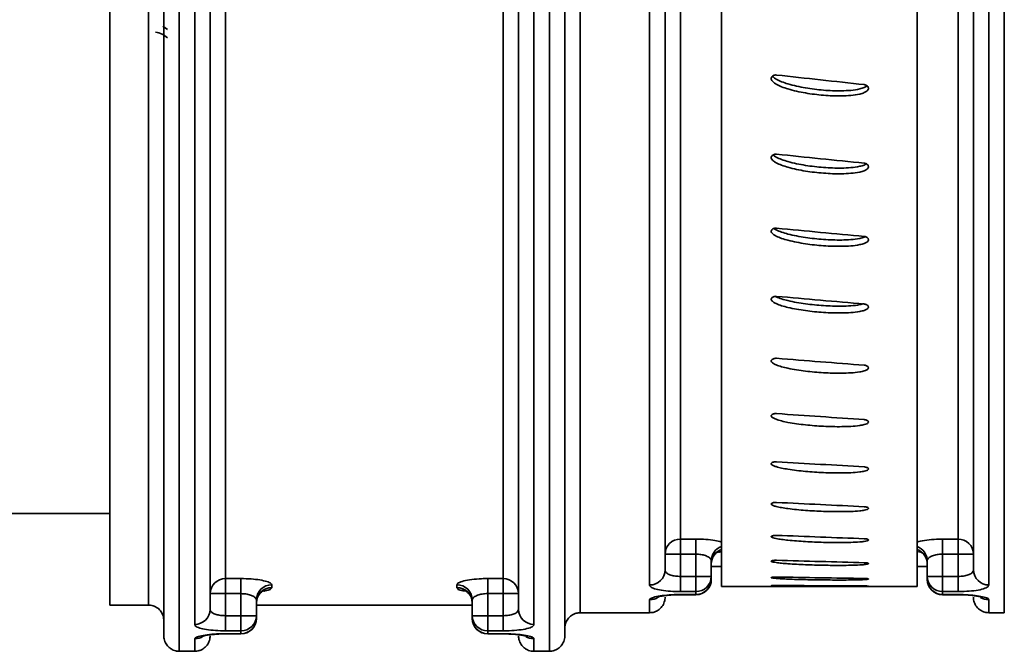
# Model space of a CAD drawing. Header units: millimetres. Extents: x 0 to 1118, y 0 to 864.
# Tile 66 of 96: x 964 to 996, y 214 to 234. Entities that reach past the tile are written whole.
import ezdxf

# ---------------------------------------------------------------- set-up
doc = ezdxf.new("R2010")
doc.units = ezdxf.units.MM

msp = doc.modelspace()

# ---------------------------------------------------------------- linework, layer by layer
at = {"color": 7, "linetype": 'Continuous', "lineweight": 35}
for p, q in [((967.098, 215.475), (967.098, 251.695)), ((968.348, 215.475), (968.348, 251.695)), ((968.848, 214.474), (968.848, 251.695)), ((969.348, 251.695), (969.348, 213.974)), ((981.348, 213.974), (981.348, 251.695)), ((981.848, 251.695), (981.848, 214.474)), ((982.348, 251.695), (982.348, 215.225)), ((996.098, 215.225), (996.098, 251.695)), ((986.923, 216.073), (986.923, 248.433)), ((993.273, 216.073), (993.273, 248.433)), ((970.348, 244.945), (970.348, 215.334)), ((970.848, 245.053), (970.848, 216.334)), ((979.848, 216.334), (979.848, 245.053)), ((980.348, 215.334), (980.348, 244.945)), ((985.098, 244.945), (985.098, 216.614)), ((985.598, 245.057), (985.598, 217.614)), ((994.598, 217.614), (994.598, 245.057)), ((995.098, 216.614), (995.098, 244.945)), ((969.848, 214.845), (969.848, 244.839)), ((980.848, 244.839), (980.848, 214.845)), ((984.598, 216.126), (984.598, 244.835)), ((995.598, 244.835), (995.598, 216.126)), ((968.817, 234.254), (968.964, 234.147)), ((991.691, 232.219), (991.691, 232.244)), ((991.691, 229.678), (991.691, 229.702)), ((991.691, 227.31), (991.691, 227.332)), ((991.691, 225.131), (991.691, 225.151)), ((959.948, 218.445), (967.098, 218.445)), ((985.598, 217.614), (986.098, 217.614)), ((985.598, 217.614), (985.598, 217.127)), ((986.098, 217.127), (986.098, 217.614)), ((994.098, 217.614), (994.598, 217.614)), ((994.098, 217.614), (994.098, 217.127)), ((994.598, 217.614), (994.598, 217.127)), ((985.098, 217.127), (985.598, 217.127)), ((985.598, 217.127), (985.598, 216.403)), ((986.098, 217.127), (985.598, 217.127)), ((986.098, 216.403), (986.098, 217.127)), ((993.273, 217.21), (993.366, 217.193)), ((994.598, 217.127), (994.098, 217.127)), ((994.098, 217.127), (994.098, 216.403)), ((994.598, 216.403), (994.598, 217.127)), ((994.598, 217.127), (995.098, 217.127)), ((986.598, 216.913), (986.598, 216.403)), ((993.598, 216.403), (993.598, 216.913)), ((986.598, 216.726), (986.923, 216.726)), ((993.273, 216.726), (993.598, 216.726)), ((970.848, 216.334), (971.348, 216.334)), ((970.848, 215.846), (970.848, 216.334)), ((971.348, 215.846), (971.348, 216.334)), ((972.348, 216.13), (972.348, 216.038)), ((978.348, 216.038), (978.348, 216.13)), ((979.348, 216.334), (979.848, 216.334)), ((979.348, 216.334), (979.348, 215.846)), ((979.848, 216.334), (979.848, 215.846)), ((985.598, 215.912), (985.598, 216.403)), ((985.598, 216.403), (986.098, 216.403)), ((986.098, 216.403), (986.098, 215.912)), ((986.098, 216.403), (986.598, 216.403)), ((986.598, 216.403), (986.598, 216.308)), ((993.598, 216.403), (994.098, 216.403)), ((993.598, 216.308), (993.598, 216.403)), ((994.098, 216.403), (994.598, 216.403)), ((994.098, 216.403), (994.098, 215.912)), ((994.598, 216.403), (994.598, 215.912)), ((970.348, 215.846), (970.848, 215.846)), ((970.848, 215.846), (970.848, 215.13)), ((971.348, 215.846), (970.848, 215.846)), ((971.348, 215.13), (971.348, 215.846)), ((979.848, 215.846), (979.348, 215.846)), ((979.348, 215.846), (979.348, 215.13)), ((979.848, 215.13), (979.848, 215.846)), ((979.848, 215.846), (980.348, 215.846)), ((986.098, 215.912), (985.598, 215.912)), ((985.598, 215.816), (986.098, 215.816)), ((985.598, 215.816), (985.598, 215.808)), ((986.098, 215.816), (986.098, 215.912)), ((986.098, 215.816), (986.098, 215.808)), ((986.923, 216.073), (993.273, 216.073)), ((994.098, 215.912), (994.098, 215.816)), ((994.598, 215.912), (994.098, 215.912)), ((994.098, 215.816), (994.598, 215.816)), ((994.098, 215.808), (994.098, 215.816)), ((994.598, 215.808), (994.598, 215.816)), ((971.848, 215.639), (971.848, 215.13)), ((978.848, 215.13), (978.848, 215.639)), ((984.598, 215.225), (984.598, 215.645)), ((985.598, 215.808), (986.098, 215.808)), ((994.098, 215.808), (994.598, 215.808)), ((995.598, 215.645), (995.598, 215.225)), ((967.098, 215.475), (968.348, 215.475)), ((971.848, 215.475), (978.848, 215.475)), ((984.598, 215.225), (982.348, 215.225)), ((995.598, 215.225), (996.098, 215.225)), ((970.848, 214.638), (970.848, 215.13)), ((970.848, 215.13), (971.348, 215.13)), ((971.348, 215.13), (971.848, 215.13)), ((971.348, 214.638), (971.348, 215.13)), ((971.848, 215.13), (971.848, 215.038)), ((978.848, 215.13), (979.348, 215.13)), ((978.848, 215.038), (978.848, 215.13)), ((979.348, 215.13), (979.348, 214.638)), ((979.348, 215.13), (979.848, 215.13)), ((979.848, 215.13), (979.848, 214.638)), ((971.348, 214.638), (970.848, 214.638)), ((970.848, 214.545), (971.348, 214.545)), ((970.848, 214.545), (970.848, 214.538)), ((970.848, 214.538), (971.348, 214.538)), ((971.348, 214.545), (971.348, 214.638)), ((971.348, 214.545), (971.348, 214.538)), ((979.348, 214.638), (979.348, 214.545)), ((979.848, 214.638), (979.348, 214.638)), ((979.348, 214.545), (979.848, 214.545)), ((979.348, 214.538), (979.348, 214.545)), ((979.348, 214.538), (979.848, 214.538)), ((979.848, 214.538), (979.848, 214.545)), ((969.848, 213.974), (969.848, 214.38)), ((980.848, 214.38), (980.848, 213.974)), ((969.348, 213.974), (969.848, 213.974)), ((980.848, 213.974), (981.348, 213.974))]:
    msp.add_line(p, q, dxfattribs=at)
for centre, radius, start, end in [((985.591, 217.12), 0.494, 89.2789, 179.2603), ((994.604, 217.12), 0.494, 0.7397, 90.7211), ((987.09, 216.909), 0.492, 109.8571, 179.576), ((987.091, 216.813), 0.493, 109.9421, 179.6342), ((993.107, 216.91), 0.491, 0.3086, 70.2582), ((993.106, 216.814), 0.492, 0.2662, 70.1575), ((984.604, 216.62), 0.494, 269.2983, 359.2806), ((995.592, 216.62), 0.494, 180.7194, 270.7017), ((970.842, 215.84), 0.494, 89.3258, 179.3096), ((972.343, 215.634), 0.496, 89.4807, 179.4712), ((978.352, 215.634), 0.496, 0.5288, 90.5193), ((979.853, 215.84), 0.494, 0.6904, 90.6742), ((986.102, 216.408), 0.495, 269.4596, 359.4492), ((986.098, 216.308), 0.5, 270, 0), ((986.102, 216.312), 0.496, 269.5321, 359.5244), ((994.093, 216.408), 0.495, 180.5508, 270.5404), ((994.098, 216.308), 0.5, 180, 270), ((994.094, 216.312), 0.496, 180.4756, 270.4679), ((972.344, 215.542), 0.496, 89.5504, 179.5433), ((978.352, 215.542), 0.496, 0.4567, 90.4496), ((984.598, 216.149), 0.504, 269.9751, 303.2646), ((995.597, 216.149), 0.504, 237.4906, 270.0241), ((969.853, 215.339), 0.494, 269.3433, 359.3279), ((980.842, 215.339), 0.494, 180.6721, 270.6567), ((971.352, 215.134), 0.496, 269.4942, 359.4851), ((971.348, 215.038), 0.5, 270, 0), ((971.351, 215.042), 0.496, 269.562, 359.5552), ((979.343, 215.134), 0.496, 180.5149, 270.5058), ((979.348, 215.038), 0.5, 180, 270), ((979.344, 215.042), 0.496, 180.4448, 270.438), ((969.848, 214.884), 0.504, 269.9771, 302.8472), ((980.847, 214.884), 0.504, 237.9359, 270.022)]:
    msp.add_arc(centre, radius, start, end, dxfattribs=at)
for major_axis, ratio, start_param, end_param in [((281.961, -30.828), 0.073343, 4.707479, 4.717564), ((281.96, -28.959), 0.082373, 4.70792, 4.718005), ((281.96, -26.873), 0.090829, 4.708117, 4.718202), ((281.96, -24.585), 0.098646, 4.708061, 4.718146), ((281.961, -22.109), 0.10576, 4.707753, 4.717838), ((281.962, -19.463), 0.112111, 4.707199, 4.717284), ((281.964, -16.664), 0.117645, 4.706413, 4.716498), ((281.965, -13.734), 0.122313, 4.705418, 4.715503), ((281.967, -10.695), 0.126071, 4.704242, 4.714327), ((281.969, -7.571), 0.128886, 4.702921, 4.713006), ((281.97, -4.385), 0.130731, 4.701493, 4.711578), ((281.97, -1.164), 0.131588, 4.700003, 4.710088)]:
    msp.add_ellipse((992.36, 253.195), major_axis=major_axis, ratio=ratio, start_param=start_param, end_param=end_param, dxfattribs=at)
for points, knots in [([(968.578, 234.062), (968.653, 234.045), (968.804, 234.01), (968.911, 233.916), (968.964, 233.869)], [0, 0, 0, 0, 0.500617, 1, 1, 1, 1]), ([(991.691, 232.219), (991.687, 232.206), (991.678, 232.178), (991.632, 232.133), (991.543, 232.086), (991.367, 232.035), (991.121, 232.002), (990.825, 231.987), (990.53, 231.991), (990.235, 232.009), (989.941, 232.039), (989.65, 232.082), (989.363, 232.139), (989.104, 232.205), (988.88, 232.282), (988.716, 232.356), (988.61, 232.428), (988.561, 232.484), (988.541, 232.527), (988.543, 232.552), (988.543, 232.562)], [0, 0, 0, 0, 0.013391, 0.030481, 0.060486, 0.105081, 0.191203, 0.277035, 0.362815, 0.44858, 0.534339, 0.6201, 0.70587, 0.791667, 0.855791, 0.916778, 0.953673, 0.974089, 0.9893, 1, 1, 1, 1]), ([(988.543, 232.562), (988.548, 232.576), (988.557, 232.604), (988.591, 232.638), (988.635, 232.661), (988.679, 232.669), (988.705, 232.668), (988.714, 232.667)], [0, 0, 0, 0, 0.2200897, 0.4401795, 0.6602653, 0.8803364, 1, 1, 1, 1]), ([(991.648, 232.316), (991.646, 232.314), (991.622, 232.288), (991.54, 232.252), (991.369, 232.199), (991.121, 232.166), (990.825, 232.152), (990.53, 232.156), (990.235, 232.173), (989.941, 232.204), (989.651, 232.247), (989.363, 232.303), (989.104, 232.37), (988.879, 232.446), (988.718, 232.522), (988.618, 232.584), (988.589, 232.62), (988.584, 232.627)], [0, 0, 0, 0, 0.0036621, 0.035747, 0.0834333, 0.1755245, 0.2673067, 0.3590331, 0.4507426, 0.5424469, 0.6341528, 0.725868, 0.8176121, 0.8861815, 0.9513958, 0.9908484, 1, 1, 1, 1]), ([(991.558, 232.356), (991.568, 232.354), (991.596, 232.35), (991.636, 232.331), (991.67, 232.299), (991.691, 232.259), (991.691, 232.232), (991.691, 232.219)], [0, 0, 0, 0, 0.135069, 0.355115, 0.575162, 0.795209, 1, 1, 1, 1]), ([(991.691, 229.678), (991.687, 229.667), (991.678, 229.64), (991.632, 229.598), (991.543, 229.554), (991.367, 229.506), (991.121, 229.475), (990.825, 229.461), (990.53, 229.465), (990.235, 229.482), (989.941, 229.51), (989.65, 229.55), (989.363, 229.603), (989.104, 229.666), (988.88, 229.737), (988.716, 229.807), (988.61, 229.875), (988.561, 229.927), (988.541, 229.967), (988.543, 229.991), (988.543, 230)], [0, 0, 0, 0, 0.013391, 0.030481, 0.060486, 0.105081, 0.191203, 0.277035, 0.362815, 0.44858, 0.534339, 0.6201, 0.70587, 0.791667, 0.855791, 0.916778, 0.953673, 0.974089, 0.9893, 1, 1, 1, 1]), ([(988.543, 230), (988.548, 230.013), (988.557, 230.04), (988.591, 230.071), (988.635, 230.093), (988.679, 230.101), (988.705, 230.1), (988.714, 230.099)], [0, 0, 0, 0, 0.22009, 0.44018, 0.660265, 0.880336, 1, 1, 1, 1]), ([(991.626, 229.785), (991.603, 229.772), (991.539, 229.735), (991.366, 229.692), (991.121, 229.659), (990.825, 229.646), (990.53, 229.65), (990.235, 229.666), (989.941, 229.695), (989.651, 229.735), (989.363, 229.788), (989.105, 229.851), (988.879, 229.921), (988.719, 229.994), (988.625, 230.046), (988.6, 230.073), (988.6, 230.073)], [0, 0, 0, 0, 0.027173, 0.075724, 0.169483, 0.262929, 0.356317, 0.449688, 0.543054, 0.636422, 0.729799, 0.823205, 0.893017, 0.959413, 0.99958, 1, 1, 1, 1]), ([(991.558, 229.807), (991.568, 229.806), (991.596, 229.801), (991.636, 229.784), (991.67, 229.753), (991.691, 229.717), (991.691, 229.691), (991.691, 229.678)], [0, 0, 0, 0, 0.135069, 0.355115, 0.575162, 0.795209, 1, 1, 1, 1]), ([(988.543, 227.608), (988.548, 227.621), (988.557, 227.645), (988.591, 227.675), (988.635, 227.695), (988.679, 227.702), (988.705, 227.701), (988.714, 227.7)], [0, 0, 0, 0, 0.2200897, 0.4401795, 0.6602653, 0.8803364, 1, 1, 1, 1]), ([(991.589, 227.423), (991.578, 227.417), (991.525, 227.39), (991.365, 227.356), (991.122, 227.324), (990.825, 227.313), (990.53, 227.316), (990.235, 227.331), (989.941, 227.358), (989.65, 227.395), (989.363, 227.444), (989.104, 227.501), (988.881, 227.569), (988.725, 227.626), (988.651, 227.675), (988.629, 227.69)], [0, 0, 0, 0, 0.0131245, 0.0630103, 0.1593491, 0.2553645, 0.3513217, 0.4472611, 0.5431951, 0.6391307, 0.7350761, 0.8310517, 0.9027838, 0.971006, 1, 1, 1, 1]), ([(991.691, 227.31), (991.687, 227.299), (991.678, 227.274), (991.632, 227.235), (991.543, 227.195), (991.367, 227.151), (991.121, 227.121), (990.825, 227.109), (990.53, 227.112), (990.235, 227.128), (989.941, 227.154), (989.65, 227.191), (989.363, 227.241), (989.104, 227.298), (988.88, 227.365), (988.716, 227.429), (988.61, 227.492), (988.561, 227.541), (988.541, 227.578), (988.543, 227.6), (988.543, 227.608)], [0, 0, 0, 0, 0.013391, 0.030481, 0.060486, 0.105081, 0.191203, 0.277035, 0.362815, 0.44858, 0.534339, 0.6201, 0.70587, 0.791667, 0.855791, 0.916778, 0.953673, 0.974089, 0.9893, 1, 1, 1, 1]), ([(991.558, 227.429), (991.568, 227.428), (991.596, 227.424), (991.636, 227.408), (991.67, 227.38), (991.691, 227.345), (991.691, 227.321), (991.691, 227.31)], [0, 0, 0, 0, 0.135069, 0.355115, 0.575162, 0.795209, 1, 1, 1, 1]), ([(991.691, 225.131), (991.687, 225.121), (991.678, 225.099), (991.632, 225.063), (991.543, 225.026), (991.367, 224.985), (991.121, 224.959), (990.825, 224.948), (990.53, 224.951), (990.235, 224.965), (989.941, 224.989), (989.65, 225.023), (989.363, 225.068), (989.104, 225.12), (988.88, 225.181), (988.716, 225.24), (988.61, 225.297), (988.561, 225.342), (988.541, 225.376), (988.543, 225.396), (988.543, 225.404)], [0, 0, 0, 0, 0.013391, 0.030481, 0.060486, 0.105081, 0.191203, 0.277035, 0.362815, 0.44858, 0.534339, 0.6201, 0.70587, 0.791667, 0.855791, 0.916778, 0.953673, 0.974089, 0.9893, 1, 1, 1, 1]), ([(988.543, 225.404), (988.548, 225.415), (988.557, 225.437), (988.591, 225.464), (988.635, 225.483), (988.679, 225.49), (988.705, 225.488), (988.714, 225.488)], [0, 0, 0, 0, 0.22009, 0.44018, 0.660265, 0.880336, 1, 1, 1, 1]), ([(991.539, 225.25), (991.497, 225.239), (991.363, 225.203), (991.12, 225.18), (990.825, 225.168), (990.53, 225.171), (990.235, 225.185), (989.941, 225.209), (989.65, 225.243), (989.363, 225.288), (989.104, 225.34), (988.882, 225.403), (988.741, 225.447), (988.682, 225.482), (988.674, 225.487)], [0, 0, 0, 0, 0.045757, 0.145944, 0.245795, 0.345586, 0.445357, 0.545124, 0.644892, 0.74467, 0.844479, 0.919077, 0.990024, 1, 1, 1, 1]), ([(991.558, 225.24), (991.568, 225.239), (991.596, 225.235), (991.636, 225.22), (991.67, 225.195), (991.691, 225.163), (991.691, 225.141), (991.691, 225.131)], [0, 0, 0, 0, 0.135069, 0.355115, 0.575162, 0.795209, 1, 1, 1, 1]), ([(988.543, 223.403), (988.548, 223.412), (988.557, 223.432), (988.591, 223.457), (988.635, 223.474), (988.679, 223.48), (988.705, 223.478), (988.714, 223.478)], [0, 0, 0, 0, 0.22009, 0.44018, 0.660265, 0.880336, 1, 1, 1, 1]), ([(991.691, 223.157), (991.687, 223.148), (991.678, 223.128), (991.632, 223.096), (991.543, 223.063), (991.367, 223.027), (991.121, 223.003), (990.825, 222.993), (990.53, 222.995), (990.235, 223.008), (989.941, 223.03), (989.65, 223.06), (989.363, 223.1), (989.104, 223.148), (988.88, 223.202), (988.716, 223.255), (988.61, 223.307), (988.561, 223.347), (988.541, 223.377), (988.543, 223.395), (988.543, 223.403)], [0, 0, 0, 0, 0.013391, 0.030481, 0.060486, 0.105081, 0.191203, 0.277035, 0.362815, 0.44858, 0.534339, 0.6201, 0.70587, 0.791667, 0.855791, 0.916778, 0.953673, 0.974089, 0.9893, 1, 1, 1, 1]), ([(991.558, 223.255), (991.568, 223.254), (991.596, 223.251), (991.636, 223.237), (991.67, 223.214), (991.691, 223.186), (991.691, 223.167), (991.691, 223.157)], [0, 0, 0, 0, 0.135069, 0.355115, 0.575162, 0.795209, 1, 1, 1, 1]), ([(991.691, 221.403), (991.687, 221.395), (991.678, 221.378), (991.632, 221.35), (991.543, 221.32), (991.367, 221.289), (991.121, 221.268), (990.825, 221.259), (990.53, 221.261), (990.235, 221.272), (989.941, 221.291), (989.65, 221.318), (989.363, 221.353), (989.104, 221.395), (988.88, 221.443), (988.716, 221.489), (988.61, 221.535), (988.561, 221.57), (988.541, 221.597), (988.543, 221.613), (988.543, 221.619)], [0, 0, 0, 0, 0.013391, 0.030481, 0.060486, 0.105081, 0.191203, 0.277035, 0.362815, 0.44858, 0.534339, 0.6201, 0.70587, 0.791667, 0.855791, 0.916778, 0.953673, 0.974089, 0.9893, 1, 1, 1, 1]), ([(988.543, 221.619), (988.548, 221.628), (988.557, 221.646), (988.591, 221.667), (988.635, 221.682), (988.679, 221.687), (988.705, 221.686), (988.714, 221.686)], [0, 0, 0, 0, 0.22009, 0.44018, 0.660265, 0.880336, 1, 1, 1, 1]), ([(991.558, 221.489), (991.568, 221.488), (991.596, 221.486), (991.636, 221.474), (991.67, 221.453), (991.691, 221.429), (991.691, 221.411), (991.691, 221.403)], [0, 0, 0, 0, 0.135069, 0.355115, 0.575162, 0.795209, 1, 1, 1, 1]), ([(991.691, 219.882), (991.687, 219.875), (991.678, 219.86), (991.632, 219.836), (991.543, 219.811), (991.367, 219.784), (991.121, 219.766), (990.825, 219.759), (990.53, 219.761), (990.235, 219.77), (989.941, 219.786), (989.65, 219.809), (989.363, 219.839), (989.104, 219.875), (988.88, 219.915), (988.716, 219.955), (988.61, 219.994), (988.561, 220.025), (988.541, 220.048), (988.543, 220.061), (988.543, 220.067)], [0, 0, 0, 0, 0.013391, 0.030481, 0.060486, 0.105081, 0.191203, 0.277035, 0.362815, 0.44858, 0.534339, 0.6201, 0.70587, 0.791667, 0.855791, 0.916778, 0.953673, 0.974089, 0.9893, 1, 1, 1, 1]), ([(988.543, 220.067), (988.548, 220.074), (988.557, 220.089), (988.591, 220.108), (988.635, 220.12), (988.679, 220.125), (988.705, 220.124), (988.714, 220.124)], [0, 0, 0, 0, 0.22009, 0.44018, 0.660265, 0.880336, 1, 1, 1, 1]), ([(991.558, 219.956), (991.568, 219.955), (991.596, 219.952), (991.636, 219.942), (991.67, 219.925), (991.691, 219.904), (991.691, 219.889), (991.691, 219.882)], [0, 0, 0, 0, 0.135069, 0.355115, 0.575162, 0.795209, 1, 1, 1, 1]), ([(991.691, 218.604), (991.687, 218.599), (991.678, 218.586), (991.632, 218.566), (991.543, 218.546), (991.367, 218.524), (991.121, 218.509), (990.825, 218.503), (990.53, 218.505), (990.235, 218.512), (989.941, 218.526), (989.65, 218.544), (989.363, 218.569), (989.104, 218.598), (988.88, 218.632), (988.716, 218.665), (988.61, 218.697), (988.561, 218.722), (988.541, 218.741), (988.543, 218.752), (988.543, 218.757)], [0, 0, 0, 0, 0.0133911, 0.030481, 0.060486, 0.1050811, 0.1912025, 0.2770348, 0.3628152, 0.4485796, 0.5343392, 0.6201002, 0.70587, 0.7916667, 0.8557912, 0.9167778, 0.9536729, 0.9740886, 0.9893002, 1, 1, 1, 1]), ([(988.543, 218.757), (988.548, 218.763), (988.557, 218.775), (988.591, 218.791), (988.635, 218.801), (988.679, 218.805), (988.705, 218.804), (988.714, 218.804)], [0, 0, 0, 0, 0.22009, 0.44018, 0.660265, 0.880336, 1, 1, 1, 1]), ([(991.558, 218.665), (991.568, 218.664), (991.596, 218.662), (991.636, 218.654), (991.67, 218.639), (991.691, 218.622), (991.691, 218.61), (991.691, 218.604)], [0, 0, 0, 0, 0.135069, 0.355115, 0.575162, 0.795209, 1, 1, 1, 1]), ([(988.543, 217.698), (988.548, 217.703), (988.557, 217.713), (988.591, 217.725), (988.635, 217.733), (988.679, 217.736), (988.705, 217.736), (988.714, 217.736)], [0, 0, 0, 0, 0.2200897, 0.4401795, 0.6602653, 0.8803364, 1, 1, 1, 1]), ([(986.923, 217.518), (986.857, 217.535), (986.722, 217.571), (986.427, 217.607), (986.208, 217.612), (986.098, 217.614)], [0, 0, 0, 0, 0.322943, 0.66093, 1, 1, 1, 1]), ([(991.691, 217.579), (991.687, 217.575), (991.678, 217.565), (991.632, 217.55), (991.543, 217.534), (991.367, 217.517), (991.121, 217.506), (990.825, 217.501), (990.53, 217.502), (990.235, 217.508), (989.941, 217.519), (989.65, 217.533), (989.363, 217.552), (989.104, 217.575), (988.88, 217.601), (988.716, 217.627), (988.61, 217.652), (988.561, 217.671), (988.541, 217.686), (988.543, 217.695), (988.543, 217.698)], [0, 0, 0, 0, 0.013391, 0.030481, 0.060486, 0.105081, 0.191203, 0.277035, 0.362815, 0.44858, 0.534339, 0.6201, 0.70587, 0.791667, 0.855791, 0.916778, 0.953673, 0.974089, 0.9893, 1, 1, 1, 1]), ([(991.558, 217.627), (991.568, 217.626), (991.596, 217.625), (991.636, 217.618), (991.67, 217.607), (991.691, 217.593), (991.691, 217.584), (991.691, 217.579)], [0, 0, 0, 0, 0.135069, 0.355115, 0.575162, 0.795209, 1, 1, 1, 1]), ([(994.098, 217.614), (994.031, 217.613), (993.852, 217.611), (993.577, 217.585), (993.358, 217.549), (993.289, 217.521), (993.273, 217.514)], [0, 0, 0, 0, 0.2009, 0.543294, 0.891585, 1, 1, 1, 1]), ([(986.098, 217.127), (986.153, 217.124), (986.264, 217.119), (986.412, 217.081), (986.525, 217.027), (986.588, 216.968), (986.595, 216.929), (986.598, 216.913)], [0, 0, 0, 0, 0.202414, 0.407712, 0.619622, 0.839729, 1, 1, 1, 1]), ([(986.598, 216.817), (986.598, 216.817), (986.586, 216.878), (986.626, 216.994), (986.701, 217.117), (986.776, 217.181), (986.823, 217.207), (986.827, 217.208), (986.828, 217.208)], [0, 0, 0, 0, 0.000924, 0.300713, 0.531854, 0.722468, 0.877364, 1, 1, 1, 1]), ([(986.828, 217.191), (986.844, 217.193), (986.887, 217.199), (986.909, 217.207), (986.923, 217.213)], [0, 0, 0, 0, 0.3707752, 1, 1, 1, 1]), ([(993.37, 217.207), (993.37, 217.207), (993.368, 217.208), (993.403, 217.191), (993.484, 217.13), (993.566, 217.003), (993.609, 216.88), (993.597, 216.82), (993.597, 216.819)], [0, 0, 0, 0, 0.088533, 0.23068, 0.427358, 0.704623, 0.991865, 1, 1, 1, 1]), ([(993.598, 216.913), (993.603, 216.936), (993.615, 216.982), (993.703, 217.047), (993.833, 217.097), (993.974, 217.123), (994.065, 217.126), (994.098, 217.127)], [0, 0, 0, 0, 0.225796, 0.449923, 0.668477, 0.878237, 1, 1, 1, 1]), ([(991.691, 216.815), (991.687, 216.812), (991.678, 216.805), (991.632, 216.795), (991.543, 216.784), (991.367, 216.772), (991.121, 216.764), (990.825, 216.76), (990.53, 216.761), (990.235, 216.765), (989.941, 216.773), (989.65, 216.783), (989.363, 216.796), (989.104, 216.812), (988.88, 216.83), (988.716, 216.849), (988.61, 216.866), (988.561, 216.88), (988.541, 216.891), (988.543, 216.897), (988.543, 216.9)], [0, 0, 0, 0, 0.013391, 0.030481, 0.060486, 0.105081, 0.191203, 0.277035, 0.362815, 0.44858, 0.534339, 0.6201, 0.70587, 0.791667, 0.855791, 0.916778, 0.953673, 0.974089, 0.9893, 1, 1, 1, 1]), ([(988.543, 216.9), (988.548, 216.903), (988.557, 216.91), (988.591, 216.919), (988.635, 216.925), (988.679, 216.927), (988.705, 216.927), (988.714, 216.927)], [0, 0, 0, 0, 0.22009, 0.44018, 0.660265, 0.880336, 1, 1, 1, 1]), ([(991.558, 216.849), (991.568, 216.848), (991.596, 216.847), (991.636, 216.843), (991.67, 216.835), (991.691, 216.825), (991.691, 216.818), (991.691, 216.815)], [0, 0, 0, 0, 0.135069, 0.355115, 0.575162, 0.795209, 1, 1, 1, 1]), ([(985.098, 216.614), (985.101, 216.596), (985.107, 216.554), (985.17, 216.494), (985.282, 216.443), (985.431, 216.409), (985.542, 216.405), (985.598, 216.403)], [0, 0, 0, 0, 0.161656, 0.380791, 0.591727, 0.797049, 1, 1, 1, 1]), ([(994.598, 216.403), (994.631, 216.404), (994.721, 216.406), (994.862, 216.428), (994.993, 216.474), (995.081, 216.538), (995.092, 216.589), (995.098, 216.614)], [0, 0, 0, 0, 0.122896, 0.331133, 0.547687, 0.772021, 1, 1, 1, 1]), ([(972.348, 216.13), (972.342, 216.145), (972.328, 216.182), (972.201, 216.239), (971.974, 216.291), (971.679, 216.327), (971.458, 216.331), (971.348, 216.334)], [0, 0, 0, 0, 0.154503, 0.369268, 0.580267, 0.78981, 1, 1, 1, 1]), ([(979.348, 216.334), (979.281, 216.333), (979.101, 216.331), (978.822, 216.306), (978.56, 216.258), (978.382, 216.196), (978.359, 216.152), (978.348, 216.13)], [0, 0, 0, 0, 0.127442, 0.342918, 0.561823, 0.781233, 1, 1, 1, 1]), ([(991.691, 216.317), (991.687, 216.315), (991.678, 216.312), (991.632, 216.305), (991.543, 216.299), (991.367, 216.292), (991.121, 216.288), (990.825, 216.286), (990.53, 216.287), (990.235, 216.289), (989.941, 216.293), (989.65, 216.299), (989.363, 216.306), (989.104, 216.315), (988.88, 216.326), (988.716, 216.337), (988.61, 216.347), (988.561, 216.355), (988.541, 216.362), (988.543, 216.365), (988.543, 216.367)], [0, 0, 0, 0, 0.013391, 0.030481, 0.060486, 0.105081, 0.191203, 0.277035, 0.362815, 0.44858, 0.534339, 0.6201, 0.70587, 0.791667, 0.855791, 0.916778, 0.953673, 0.974089, 0.9893, 1, 1, 1, 1]), ([(988.543, 216.367), (988.548, 216.369), (988.557, 216.373), (988.591, 216.378), (988.635, 216.382), (988.679, 216.383), (988.705, 216.383), (988.714, 216.383)], [0, 0, 0, 0, 0.2200897, 0.4401795, 0.6602653, 0.8803364, 1, 1, 1, 1]), ([(991.558, 216.337), (991.568, 216.336), (991.596, 216.336), (991.636, 216.333), (991.67, 216.328), (991.691, 216.323), (991.691, 216.319), (991.691, 216.317)], [0, 0, 0, 0, 0.1350686, 0.3551151, 0.5751623, 0.7952094, 1, 1, 1, 1]), ([(971.348, 215.846), (971.403, 215.843), (971.515, 215.838), (971.662, 215.802), (971.775, 215.749), (971.838, 215.692), (971.845, 215.654), (971.848, 215.639)], [0, 0, 0, 0, 0.203182, 0.409075, 0.621186, 0.84098, 1, 1, 1, 1]), ([(971.85, 215.545), (971.856, 215.606), (971.867, 215.717), (971.947, 215.842), (972.025, 215.911), (972.072, 215.938), (972.089, 215.944), (972.085, 215.943), (972.085, 215.943)], [0, 0, 0, 0, 0.283992, 0.514876, 0.705107, 0.859201, 0.999382, 1, 1, 1, 1]), ([(972.089, 215.927), (972.1, 215.928), (972.199, 215.941), (972.31, 215.979), (972.335, 216.018), (972.348, 216.038)], [0, 0, 0, 0, 0.063309, 0.532376, 1, 1, 1, 1]), ([(978.348, 216.038), (978.354, 216.024), (978.368, 215.991), (978.458, 215.952), (978.574, 215.934), (978.611, 215.928)], [0, 0, 0, 0, 0.323183, 0.784321, 1, 1, 1, 1]), ([(978.615, 215.941), (978.614, 215.941), (978.612, 215.942), (978.647, 215.926), (978.728, 215.867), (978.812, 215.742), (978.857, 215.618), (978.846, 215.554), (978.845, 215.549)], [0, 0, 0, 0, 0.085932, 0.225349, 0.41853, 0.690795, 0.974146, 1, 1, 1, 1]), ([(978.848, 215.639), (978.853, 215.661), (978.865, 215.706), (978.953, 215.768), (979.083, 215.817), (979.224, 215.842), (979.314, 215.845), (979.348, 215.846)], [0, 0, 0, 0, 0.225087, 0.448605, 0.666913, 0.877, 1, 1, 1, 1]), ([(984.598, 216.126), (984.603, 216.108), (984.617, 216.065), (984.743, 216.004), (984.969, 215.952), (985.265, 215.919), (985.487, 215.914), (985.598, 215.912)], [0, 0, 0, 0, 0.157362, 0.372901, 0.583762, 0.792141, 1, 1, 1, 1]), ([(985.598, 215.816), (985.529, 215.815), (985.347, 215.813), (985.066, 215.792), (984.807, 215.751), (984.631, 215.699), (984.609, 215.663), (984.598, 215.645)], [0, 0, 0, 0, 0.1305456, 0.3441311, 0.5613804, 0.7804037, 1, 1, 1, 1]), ([(984.862, 215.737), (984.861, 215.737), (984.857, 215.735), (984.886, 215.745), (984.96, 215.761), (985.116, 215.785), (985.353, 215.804), (985.567, 215.811), (985.683, 215.806), (985.701, 215.806)], [0, 0, 0, 0, 0.02754, 0.123081, 0.264508, 0.455538, 0.692349, 0.950414, 1, 1, 1, 1]), ([(991.691, 216.089), (991.687, 216.089), (991.678, 216.088), (991.632, 216.086), (991.543, 216.085), (991.367, 216.083), (991.121, 216.082), (990.825, 216.082), (990.53, 216.082), (990.235, 216.082), (989.941, 216.083), (989.65, 216.084), (989.363, 216.086), (989.104, 216.088), (988.88, 216.091), (988.716, 216.094), (988.61, 216.097), (988.561, 216.1), (988.541, 216.102), (988.543, 216.103), (988.543, 216.103)], [0, 0, 0, 0, 0.013391, 0.030481, 0.060486, 0.105081, 0.191203, 0.277035, 0.362815, 0.44858, 0.534339, 0.6201, 0.70587, 0.791667, 0.855791, 0.916778, 0.953673, 0.974089, 0.9893, 1, 1, 1, 1]), ([(988.543, 216.103), (988.548, 216.104), (988.557, 216.105), (988.591, 216.107), (988.635, 216.108), (988.679, 216.109), (988.705, 216.109), (988.714, 216.109)], [0, 0, 0, 0, 0.22009, 0.44018, 0.660265, 0.880336, 1, 1, 1, 1]), ([(991.558, 216.094), (991.568, 216.094), (991.596, 216.094), (991.636, 216.093), (991.67, 216.092), (991.691, 216.09), (991.691, 216.089), (991.691, 216.089)], [0, 0, 0, 0, 0.135069, 0.355115, 0.575162, 0.795209, 1, 1, 1, 1]), ([(994.598, 215.912), (994.665, 215.913), (994.844, 215.915), (995.124, 215.938), (995.386, 215.984), (995.564, 216.049), (995.586, 216.101), (995.598, 216.126)], [0, 0, 0, 0, 0.125971, 0.338262, 0.556006, 0.777757, 1, 1, 1, 1]), ([(995.598, 215.645), (995.592, 215.657), (995.579, 215.687), (995.454, 215.735), (995.228, 215.779), (994.931, 215.81), (994.709, 215.814), (994.598, 215.816)], [0, 0, 0, 0, 0.15175, 0.36824, 0.580703, 0.790612, 1, 1, 1, 1]), ([(985.098, 215.725), (985.098, 215.717), (985.096, 215.652), (985.069, 215.531), (984.978, 215.386), (984.861, 215.293), (984.731, 215.236), (984.647, 215.229), (984.598, 215.225)], [0, 0, 0, 0, 0.033486, 0.248349, 0.463194, 0.677921, 0.812327, 1, 1, 1, 1]), ([(994.598, 215.807), (994.608, 215.807), (994.719, 215.809), (994.931, 215.799), (995.164, 215.774), (995.291, 215.75), (995.337, 215.735), (995.333, 215.737), (995.332, 215.737)], [0, 0, 0, 0, 0.030379, 0.31844, 0.607685, 0.81776, 0.95994, 1, 1, 1, 1]), ([(995.598, 215.225), (995.566, 215.227), (995.478, 215.232), (995.361, 215.278), (995.241, 215.365), (995.15, 215.483), (995.103, 215.617), (995.099, 215.699), (995.098, 215.725)], [0, 0, 0, 0, 0.122174, 0.336453, 0.470338, 0.684964, 0.899586, 1, 1, 1, 1]), ([(968.348, 215.475), (968.357, 215.475), (968.422, 215.474), (968.542, 215.446), (968.687, 215.355), (968.78, 215.238), (968.836, 215.108), (968.844, 215.024), (968.848, 214.975)], [0, 0, 0, 0, 0.034473, 0.248843, 0.463229, 0.67773, 0.811974, 1, 1, 1, 1]), ([(970.348, 215.334), (970.351, 215.316), (970.357, 215.276), (970.419, 215.218), (970.532, 215.168), (970.68, 215.136), (970.792, 215.132), (970.848, 215.13)], [0, 0, 0, 0, 0.160336, 0.379231, 0.590421, 0.796325, 1, 1, 1, 1]), ([(979.848, 215.13), (979.881, 215.13), (979.972, 215.132), (980.113, 215.154), (980.243, 215.199), (980.331, 215.261), (980.342, 215.309), (980.348, 215.334)], [0, 0, 0, 0, 0.124048, 0.3327, 0.549143, 0.772859, 1, 1, 1, 1]), ([(981.848, 214.724), (981.848, 214.739), (981.849, 214.789), (981.87, 214.893), (981.937, 215.027), (982.061, 215.145), (982.205, 215.214), (982.304, 215.222), (982.348, 215.225)], [0, 0, 0, 0, 0.0556158, 0.1902266, 0.4049041, 0.619586, 0.8341553, 1, 1, 1, 1]), ([(969.848, 214.845), (969.853, 214.828), (969.867, 214.786), (969.993, 214.727), (970.218, 214.677), (970.515, 214.645), (970.737, 214.64), (970.848, 214.638)], [0, 0, 0, 0, 0.156343, 0.3718708, 0.5829879, 0.7917469, 1, 1, 1, 1]), ([(970.848, 214.545), (970.778, 214.545), (970.596, 214.543), (970.315, 214.522), (970.057, 214.483), (969.881, 214.432), (969.859, 214.397), (969.848, 214.38)], [0, 0, 0, 0, 0.131202, 0.344831, 0.561911, 0.780678, 1, 1, 1, 1]), ([(970.106, 214.468), (970.105, 214.468), (970.1, 214.466), (970.125, 214.474), (970.189, 214.489), (970.333, 214.512), (970.559, 214.531), (970.776, 214.54), (970.9, 214.536), (970.927, 214.536)], [0, 0, 0, 0, 0.014031, 0.107376, 0.242735, 0.432292, 0.666258, 0.92799, 1, 1, 1, 1]), ([(979.848, 214.638), (979.915, 214.639), (980.095, 214.641), (980.375, 214.663), (980.636, 214.708), (980.814, 214.771), (980.836, 214.82), (980.848, 214.845)], [0, 0, 0, 0, 0.126932, 0.339358, 0.556905, 0.778213, 1, 1, 1, 1]), ([(980.848, 214.38), (980.842, 214.392), (980.829, 214.421), (980.705, 214.467), (980.479, 214.51), (980.182, 214.539), (979.959, 214.543), (979.848, 214.545)], [0, 0, 0, 0, 0.1510998, 0.3675123, 0.5801267, 0.7903165, 1, 1, 1, 1]), ([(979.848, 214.537), (979.858, 214.537), (979.97, 214.539), (980.183, 214.529), (980.418, 214.505), (980.546, 214.481), (980.592, 214.467), (980.588, 214.468), (980.588, 214.469)], [0, 0, 0, 0, 0.030399, 0.318857, 0.608534, 0.818738, 0.959886, 1, 1, 1, 1]), ([(969.348, 213.974), (969.309, 213.977), (969.215, 213.983), (969.094, 214.036), (968.978, 214.128), (968.891, 214.25), (968.851, 214.379), (968.848, 214.454), (968.848, 214.474)], [0, 0, 0, 0, 0.146535, 0.360848, 0.494775, 0.709428, 0.924077, 1, 1, 1, 1]), ([(970.348, 214.474), (970.348, 214.465), (970.346, 214.401), (970.319, 214.28), (970.228, 214.135), (970.111, 214.042), (969.981, 213.985), (969.897, 213.978), (969.848, 213.974)], [0, 0, 0, 0, 0.033898, 0.248744, 0.463574, 0.678292, 0.812692, 1, 1, 1, 1]), ([(980.848, 213.974), (980.816, 213.976), (980.728, 213.981), (980.611, 214.027), (980.492, 214.114), (980.4, 214.232), (980.353, 214.365), (980.349, 214.448), (980.348, 214.474)], [0, 0, 0, 0, 0.121485, 0.335779, 0.469688, 0.684308, 0.898923, 1, 1, 1, 1]), ([(981.848, 214.474), (981.848, 214.469), (981.847, 214.408), (981.823, 214.291), (981.736, 214.143), (981.62, 214.048), (981.489, 213.987), (981.401, 213.979), (981.348, 213.974)], [0, 0, 0, 0, 0.019399, 0.234279, 0.449148, 0.663912, 0.798351, 1, 1, 1, 1])]:
    msp.add_open_spline(points, degree=3, knots=knots, dxfattribs=at)

doc.saveas('drawing.dxf')
